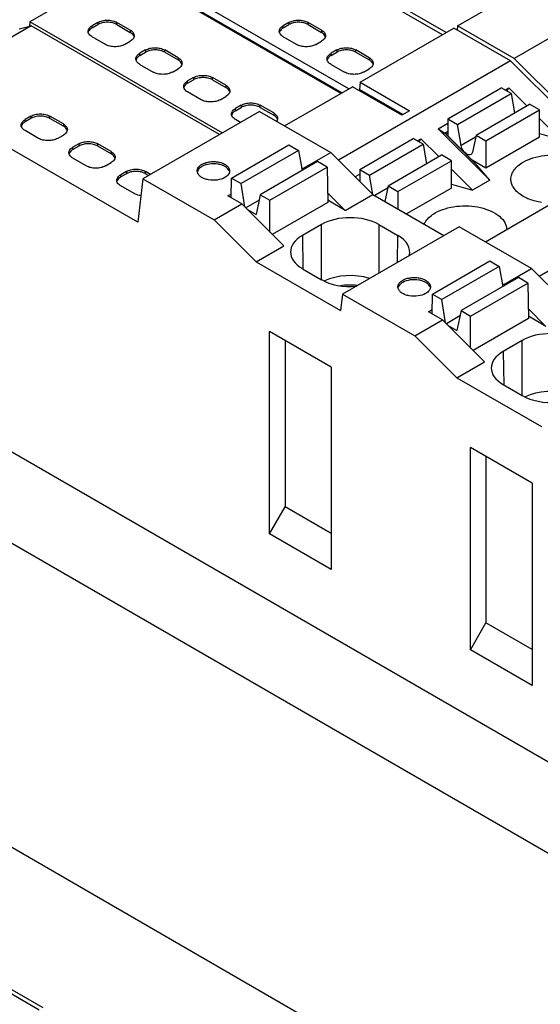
# Model space of a CAD drawing. Header units: inches. Extents: x 0 to 22, y 0 to 17.
# Tile 5 of 23: x 3.295 to 4.053, y 12.518 to 13.951. Entities that reach past the tile are written whole.
import ezdxf

# ---------------------------------------------------------------- set-up
doc = ezdxf.new("R2010")
doc.units = ezdxf.units.IN
doc.header["$LTSCALE"] = 1.21
doc.header["$MEASUREMENT"] = 0
doc.layers.get('0').update_dxf_attribs({"linetype": 'CONTINUOUS'})

msp = doc.modelspace()

# ---------------------------------------------------------------- linework, layer by layer
at = {"color": 7, "linetype": 'CONTINUOUS'}
for p, q in [((4.5165, 12.4761), (1.1402, 14.4256)), ((3.5939, 14.1114), (3.31, 13.9475)), ((3.9106, 13.9286), (3.5939, 14.1114)), ((3.9161, 13.9318), (3.5995, 14.1147)), ((4.2991, 14.0579), (4.0151, 13.894)), ((3.7742, 13.8499), (3.4838, 14.0175)), ((3.9328, 13.9415), (4.0692, 14.0202)), ((3.4726, 14.0111), (3.763, 13.8434)), ((3.4838, 14.0063), (3.7644, 13.8442)), ((3.31, 13.9475), (3.3092, 13.941)), ((3.59, 13.7858), (3.31, 13.9475)), ((3.4088, 13.9467), (3.4004, 13.9419)), ((3.4088, 13.9467), (3.4088, 13.9435)), ((3.4366, 13.9435), (3.4366, 13.9467)), ((3.4561, 13.9354), (3.4366, 13.9467)), ((3.6872, 13.9467), (3.6788, 13.9419)), ((3.6872, 13.9467), (3.6872, 13.9435)), ((3.715, 13.9435), (3.715, 13.9467)), ((3.7345, 13.9354), (3.715, 13.9467)), ((3.3118, 13.9416), (3.142, 13.8436)), ((3.2943, 13.9373), (3.3118, 13.9416)), ((3.5858, 13.7834), (3.3118, 13.9416)), ((3.3949, 13.9321), (3.3947, 13.9338)), ((3.4004, 13.9387), (3.4088, 13.9435)), ((3.4004, 13.9387), (3.4004, 13.9419)), ((3.4366, 13.9435), (3.4561, 13.9322)), ((3.4561, 13.9354), (3.4561, 13.9322)), ((3.6733, 13.9321), (3.6731, 13.9338)), ((3.6788, 13.9387), (3.6872, 13.9435)), ((3.6788, 13.9387), (3.6788, 13.9419)), ((3.715, 13.9435), (3.7345, 13.9322)), ((3.7345, 13.9354), (3.7345, 13.9322)), ((3.7909, 13.8595), (3.9273, 13.9383)), ((4.0095, 13.8908), (3.9273, 13.9383)), ((3.9328, 13.9415), (3.9321, 13.9355)), ((4.0151, 13.894), (3.9328, 13.9415)), ((3.4199, 13.9145), (3.4004, 13.9258)), ((3.4478, 13.9145), (3.4561, 13.9194)), ((3.6983, 13.9145), (3.6788, 13.9258)), ((3.7262, 13.9145), (3.7345, 13.9194)), ((3.4784, 13.9065), (3.47, 13.9017)), ((3.47, 13.8985), (3.4784, 13.9033)), ((3.47, 13.8985), (3.47, 13.9017)), ((3.4784, 13.9065), (3.4784, 13.9033)), ((3.5062, 13.9033), (3.5062, 13.9065)), ((3.5257, 13.8953), (3.5062, 13.9065)), ((3.5062, 13.9033), (3.5257, 13.892)), ((3.7568, 13.9065), (3.7484, 13.9017)), ((3.7484, 13.8985), (3.7568, 13.9033)), ((3.7484, 13.8985), (3.7484, 13.9017)), ((3.7568, 13.9065), (3.7568, 13.9033)), ((3.7846, 13.9033), (3.7846, 13.9065)), ((3.8041, 13.8953), (3.7846, 13.9065)), ((3.7846, 13.9033), (3.8041, 13.892)), ((3.4645, 13.8919), (3.4643, 13.8936)), ((3.5257, 13.8953), (3.5257, 13.892)), ((3.7429, 13.8919), (3.7427, 13.8936)), ((4.0095, 13.8908), (3.7591, 13.7462)), ((3.8041, 13.8953), (3.8041, 13.892)), ((4.0095, 13.8908), (4.109, 13.7916)), ((4.1145, 13.7948), (4.0151, 13.894)), ((3.47, 13.8856), (3.4895, 13.8744)), ((3.5174, 13.8744), (3.5257, 13.8792)), ((3.7484, 13.8856), (3.7679, 13.8744)), ((3.7958, 13.8744), (3.8041, 13.8792)), ((3.548, 13.8663), (3.5396, 13.8615)), ((3.5396, 13.8583), (3.548, 13.8631)), ((3.5396, 13.8583), (3.5396, 13.8615)), ((3.548, 13.8663), (3.548, 13.8631)), ((3.5758, 13.8631), (3.5758, 13.8663)), ((3.5953, 13.8551), (3.5758, 13.8663)), ((3.5758, 13.8631), (3.5953, 13.8519)), ((3.7909, 13.8595), (3.7897, 13.849)), ((3.7909, 13.8595), (3.8627, 13.8181)), ((3.5341, 13.8517), (3.5339, 13.8535)), ((3.5591, 13.8342), (3.5396, 13.8454)), ((3.5953, 13.8551), (3.5953, 13.8519)), ((3.6809, 13.796), (3.7797, 13.8531)), ((3.8515, 13.8116), (3.7797, 13.8531)), ((3.7883, 13.8481), (3.7897, 13.849)), ((3.8529, 13.8124), (3.7897, 13.849)), ((3.9183, 13.8065), (3.9962, 13.8515)), ((4.0105, 13.8432), (3.9962, 13.8515)), ((4.002, 13.8482), (4.0073, 13.8513)), ((4.0047, 13.8466), (4.0073, 13.8513)), ((4.0073, 13.8513), (4.0334, 13.8253)), ((3.4673, 13.6558), (3.142, 13.8436)), ((3.587, 13.8342), (3.5953, 13.839)), ((3.9326, 13.7982), (4.0105, 13.8432)), ((4.0105, 13.8432), (4.0154, 13.8149)), ((3.6443, 13.8172), (3.4744, 13.7191)), ((3.6176, 13.8261), (3.6092, 13.8213)), ((3.6092, 13.8181), (3.6176, 13.8229)), ((3.6092, 13.8181), (3.6092, 13.8213)), ((3.6176, 13.8261), (3.6176, 13.8229)), ((3.6443, 13.8172), (3.748, 13.7573)), ((3.6454, 13.8229), (3.6454, 13.8261)), ((3.6649, 13.8149), (3.6454, 13.8261)), ((3.6454, 13.8229), (3.6649, 13.8117)), ((3.8627, 13.8181), (3.8515, 13.8116)), ((3.9596, 13.7827), (4.0375, 13.8277)), ((3.9739, 13.7744), (4.0519, 13.8194)), ((4.0152, 13.8161), (4.0161, 13.8153)), ((4.0519, 13.8194), (4.0375, 13.8277)), ((4.0519, 13.7795), (4.0519, 13.8194)), ((3.3114, 13.8101), (3.303, 13.8052)), ((3.3114, 13.8068), (3.303, 13.802)), ((3.303, 13.802), (3.303, 13.8052)), ((3.3114, 13.8101), (3.3114, 13.8068)), ((3.3392, 13.8068), (3.3392, 13.8101)), ((3.3587, 13.7988), (3.3392, 13.8101)), ((3.3587, 13.7956), (3.3392, 13.8068)), ((3.6037, 13.8115), (3.6035, 13.8133)), ((3.6164, 13.8011), (3.6092, 13.8052)), ((3.6649, 13.8149), (3.6649, 13.8117)), ((3.9183, 13.8065), (3.9183, 13.7816)), ((3.9183, 13.8065), (3.9326, 13.7982)), ((4.0519, 13.8069), (4.0825, 13.7763)), ((3.2975, 13.7954), (3.2972, 13.7972)), ((3.3225, 13.7779), (3.303, 13.7892)), ((3.3587, 13.7988), (3.3587, 13.7956)), ((3.9043, 13.7918), (3.9183, 13.7999)), ((3.9043, 13.7918), (3.9141, 13.7855)), ((3.9043, 13.7918), (3.9795, 13.7168)), ((3.9183, 13.7879), (3.9141, 13.7855)), ((3.9379, 13.7674), (3.9326, 13.7982)), ((3.3503, 13.7779), (3.3587, 13.7827)), ((3.7902, 13.7326), (3.8681, 13.7776)), ((3.8825, 13.7693), (3.8681, 13.7776)), ((3.8739, 13.7743), (3.8793, 13.7774)), ((3.8767, 13.7727), (3.8793, 13.7774)), ((3.9054, 13.7514), (3.8793, 13.7774)), ((3.9608, 13.7389), (3.9141, 13.7855)), ((3.9183, 13.7856), (3.9155, 13.784)), ((3.9183, 13.7816), (3.9538, 13.7461)), ((3.9589, 13.7795), (3.9379, 13.7674)), ((3.9596, 13.7827), (3.9542, 13.7579)), ((3.9596, 13.7827), (3.9739, 13.7744)), ((4.0519, 13.7795), (3.9739, 13.7345)), ((3.9739, 13.7744), (3.9739, 13.7345)), ((4.0519, 13.785), (4.0825, 13.7763)), ((3.381, 13.7699), (3.3726, 13.7651)), ((3.381, 13.7667), (3.3726, 13.7618)), ((3.3726, 13.7618), (3.3726, 13.7651)), ((3.381, 13.7699), (3.381, 13.7667)), ((3.4088, 13.7667), (3.4088, 13.7699)), ((3.4283, 13.7586), (3.4088, 13.7699)), ((3.4283, 13.7554), (3.4088, 13.7667)), ((3.4283, 13.7586), (3.4283, 13.7554)), ((3.6037, 13.72), (3.6872, 13.7683)), ((3.7011, 13.7602), (3.6176, 13.712)), ((3.6872, 13.7683), (3.7011, 13.7602)), ((3.7011, 13.7602), (3.7062, 13.731)), ((3.8045, 13.7243), (3.8825, 13.7693)), ((3.8825, 13.7693), (3.8874, 13.741)), ((3.3671, 13.7552), (3.3668, 13.757)), ((3.3921, 13.7377), (3.3726, 13.749)), ((3.7289, 13.7442), (3.6454, 13.6959)), ((3.7076, 13.734), (3.748, 13.7573)), ((3.7429, 13.7361), (3.7289, 13.7442)), ((3.748, 13.7573), (3.8091, 13.6962)), ((3.8315, 13.7087), (3.9095, 13.7537)), ((3.8459, 13.7004), (3.9238, 13.7454)), ((3.9238, 13.7454), (3.9095, 13.7537)), ((3.9238, 13.7056), (3.9238, 13.7454)), ((3.9739, 13.7345), (3.9538, 13.7461)), ((3.4199, 13.7377), (3.4283, 13.7426)), ((3.4506, 13.7297), (3.4422, 13.7249)), ((3.4506, 13.7297), (3.4506, 13.7265)), ((3.4784, 13.7265), (3.4784, 13.7297)), ((3.4856, 13.7255), (3.4784, 13.7297)), ((3.5539, 13.7283), (3.5536, 13.7305)), ((3.6594, 13.6879), (3.7429, 13.7361)), ((3.7076, 13.734), (3.7055, 13.7352)), ((3.709, 13.7326), (3.7076, 13.734)), ((3.7429, 13.7361), (3.7436, 13.6847)), ((3.7902, 13.7326), (3.7902, 13.7152)), ((3.7902, 13.7326), (3.8045, 13.7243)), ((3.8872, 13.7422), (3.888, 13.7413)), ((3.9545, 13.7024), (3.9238, 13.7329)), ((3.9795, 13.7168), (3.9608, 13.7389)), ((3.4367, 13.7151), (3.4364, 13.7168)), ((3.4506, 13.7265), (3.4422, 13.7217)), ((3.4422, 13.7217), (3.4422, 13.7249)), ((3.4744, 13.7191), (3.4673, 13.6558)), ((3.4744, 13.7191), (3.5781, 13.6592)), ((3.4828, 13.7239), (3.4784, 13.7265)), ((3.6032, 13.6914), (3.6037, 13.72)), ((3.6037, 13.72), (3.6176, 13.712)), ((3.7833, 13.722), (3.7902, 13.7259)), ((3.8094, 13.6963), (3.8045, 13.7243)), ((3.9795, 13.7168), (3.9545, 13.7024)), ((4.0514, 13.5774), (4.3019, 13.722)), ((3.4617, 13.6975), (3.4422, 13.7088)), ((3.623, 13.6781), (3.6176, 13.712)), ((3.8308, 13.7055), (3.812, 13.6946)), ((3.8315, 13.7087), (3.8266, 13.6861)), ((3.8315, 13.7087), (3.8459, 13.7004)), ((3.8459, 13.7004), (3.8459, 13.675)), ((3.9238, 13.7056), (3.8584, 13.6678)), ((3.9238, 13.711), (3.9545, 13.7024)), ((3.5981, 13.6943), (3.6033, 13.6973)), ((3.6185, 13.6825), (3.5981, 13.6943)), ((3.6438, 13.6881), (3.6242, 13.6768)), ((3.6454, 13.6959), (3.6393, 13.6671)), ((3.6454, 13.6959), (3.6594, 13.6879)), ((3.6594, 13.6416), (3.6594, 13.6879)), ((3.769, 13.673), (3.7434, 13.6984)), ((3.769, 13.673), (3.7436, 13.6877)), ((3.769, 13.673), (3.8091, 13.6962)), ((3.8091, 13.6962), (3.9126, 13.6365)), ((3.5781, 13.6592), (3.6185, 13.6825)), ((3.6185, 13.6825), (3.6795, 13.6214)), ((3.6267, 13.6743), (3.6393, 13.6671)), ((3.7436, 13.6847), (3.6629, 13.6381)), ((3.9732, 13.6272), (4.072, 13.6843)), ((3.6393, 13.5982), (3.5781, 13.6592)), ((3.7345, 13.6525), (3.7068, 13.6365)), ((3.7345, 13.5722), (3.7345, 13.6525)), ((3.9349, 13.6493), (3.7651, 13.5513)), ((3.818, 13.6525), (3.818, 13.5819)), ((3.818, 13.6525), (3.8457, 13.6365)), ((4.0403, 13.5885), (3.9349, 13.6493)), ((3.7068, 13.6365), (3.7075, 13.5878)), ((3.8452, 13.5975), (3.8457, 13.6365)), ((3.6393, 13.5982), (3.6795, 13.6214)), ((3.6393, 13.5982), (3.7624, 13.5272)), ((3.7068, 13.5882), (3.7345, 13.5722)), ((3.896, 13.5513), (3.9795, 13.5995)), ((3.9934, 13.5915), (3.9099, 13.5432)), ((3.9795, 13.5995), (3.9934, 13.5915)), ((3.9934, 13.5915), (3.9985, 13.5622)), ((3.9999, 13.5652), (4.0403, 13.5885)), ((4.0403, 13.5885), (4.1015, 13.5275)), ((1.8331, 13.5835), (3.8236, 12.4342)), ((4.0213, 13.5754), (3.9377, 13.5272)), ((4.0352, 13.5673), (4.0213, 13.5754)), ((3.8462, 13.5595), (3.8459, 13.5617)), ((3.9517, 13.5191), (4.0352, 13.5673)), ((3.9999, 13.5652), (3.9978, 13.5664)), ((4.0013, 13.5638), (3.9999, 13.5652)), ((4.0352, 13.5673), (4.036, 13.5159)), ((3.7651, 13.5513), (3.7624, 13.5272)), ((3.7651, 13.5513), (3.8705, 13.4905)), ((3.8955, 13.5226), (3.896, 13.5513)), ((3.896, 13.5513), (3.9099, 13.5432)), ((3.9153, 13.5093), (3.9099, 13.5432)), ((3.8904, 13.5256), (3.8956, 13.5286)), ((4.0613, 13.5043), (4.0357, 13.5296)), ((3.9108, 13.5138), (3.8904, 13.5256)), ((3.9361, 13.5194), (3.9165, 13.5081)), ((3.9377, 13.5272), (3.9316, 13.4983)), ((3.9377, 13.5272), (3.9517, 13.5191)), ((3.9517, 13.4728), (3.9517, 13.5191)), ((4.036, 13.5159), (3.9552, 13.4693)), ((4.0613, 13.5043), (4.0359, 13.5189)), ((3.8705, 13.4905), (3.9108, 13.5138)), ((3.9108, 13.5138), (3.9718, 13.4526)), ((3.919, 13.5055), (3.9316, 13.4983)), ((3.659, 13.2021), (3.659, 13.4969)), ((3.7488, 13.445), (3.659, 13.4969)), ((3.9316, 13.4294), (3.8705, 13.4905)), ((3.6816, 13.4838), (3.6816, 13.2414)), ((4.0268, 13.4837), (3.9991, 13.4677)), ((4.0268, 13.4035), (4.0268, 13.4837)), ((3.9991, 13.4677), (3.9998, 13.419)), ((3.7488, 13.445), (3.7488, 13.1502)), ((3.9316, 13.4294), (3.9718, 13.4526)), ((3.0803, 13.4388), (4.6393, 12.5387)), ((3.9316, 13.4294), (4.0547, 13.3584)), ((3.9991, 13.4195), (4.0268, 13.4035)), ((4.0411, 13.2762), (3.9513, 13.3281)), ((3.9513, 13.0333), (3.9513, 13.3281)), ((3.9739, 13.315), (3.9739, 13.0726)), ((4.0411, 13.2762), (4.0411, 12.9814)), ((3.659, 13.2021), (3.6816, 13.2414)), ((3.7488, 13.2026), (3.6816, 13.2414)), ((3.7488, 13.1502), (3.659, 13.2021)), ((3.9513, 13.0333), (3.9739, 13.0726)), ((4.0411, 13.0338), (3.9739, 13.0726)), ((3.3237, 12.5091), (2.372, 13.0586)), ((3.3293, 12.5123), (2.3776, 13.0618)), ((4.0411, 12.9814), (3.9513, 13.0333))]:
    msp.add_line(p, q, dxfattribs=at)
msp.add_arc((3.7763, 13.4587), 0.1057, 84.4371, 97.7169, dxfattribs=at)
for centre, ratio, start_param, end_param in [((3.7763, 13.6283), 0.577431, 0.785436, 2.356156), ((3.7486, 13.6124), 0.577343, 2.356233, 3.926953), ((3.804, 13.6124), 0.577343, 6.130061, 7.068545), ((3.7763, 13.5964), 0.577431, -2.356156, -1.417043), ((3.7763, 13.544), 0.577431, 1.074618, 2.257669), ((4.0686, 13.4596), 0.577431, 0.785436, 2.356156), ((4.0409, 13.4436), 0.577343, 2.356233, 3.926953), ((4.0686, 13.4276), 0.577431, -2.356156, -1.417043), ((4.0686, 13.3753), 0.577431, 1.074618, 2.257669)]:
    msp.add_ellipse(centre, major_axis=(0.0591, 0), ratio=ratio, start_param=start_param, end_param=end_param, dxfattribs=at)
for points, knots in [([(3.4088, 13.9467), (3.4108, 13.9478), (3.4154, 13.9495), (3.4227, 13.9503), (3.4301, 13.9495), (3.4347, 13.9478), (3.4366, 13.9467)], [0, 0, 0, 0, 0.237254, 0.5, 0.762746, 1, 1, 1, 1]), ([(3.4366, 13.9435), (3.4347, 13.9446), (3.4301, 13.9463), (3.4227, 13.9471), (3.4154, 13.9463), (3.4108, 13.9446), (3.4088, 13.9435)], [0, 0, 0, 0, 0.237254, 0.5, 0.762746, 1, 1, 1, 1]), ([(3.6872, 13.9467), (3.6892, 13.9478), (3.6938, 13.9495), (3.7011, 13.9503), (3.7085, 13.9495), (3.7131, 13.9478), (3.715, 13.9467)], [0, 0, 0, 0, 0.237254, 0.5, 0.762746, 1, 1, 1, 1]), ([(3.715, 13.9435), (3.7131, 13.9446), (3.7085, 13.9463), (3.7011, 13.9471), (3.6938, 13.9463), (3.6892, 13.9446), (3.6872, 13.9435)], [0, 0, 0, 0, 0.237254, 0.5, 0.762746, 1, 1, 1, 1]), ([(3.3947, 13.9338), (3.3947, 13.9346), (3.395, 13.9361), (3.3966, 13.9392), (3.3988, 13.9409), (3.4004, 13.9419)], [0, 0, 0, 0, 0.218409, 0.452256, 1, 1, 1, 1]), ([(3.4004, 13.9387), (3.3998, 13.9383), (3.3974, 13.9367), (3.3955, 13.9343), (3.3949, 13.9324)], [0, 0, 0, 0, 0.286027, 1, 1, 1, 1]), ([(3.4004, 13.9258), (3.3998, 13.9262), (3.3974, 13.9277), (3.3955, 13.9301), (3.3949, 13.9321)], [0, 0, 0, 0, 0.286027, 1, 1, 1, 1]), ([(3.4561, 13.9354), (3.4578, 13.9345), (3.46, 13.9328), (3.4616, 13.9297), (3.4619, 13.9282), (3.4619, 13.9274)], [0, 0, 0, 0, 0.547744, 0.781591, 1, 1, 1, 1]), ([(3.4598, 13.9293), (3.4595, 13.9296), (3.4584, 13.9307), (3.4572, 13.9316), (3.4561, 13.9322)], [0, 0, 0, 0, 0.234325, 1, 1, 1, 1]), ([(3.6731, 13.9338), (3.6731, 13.9346), (3.6733, 13.9361), (3.675, 13.9392), (3.6772, 13.9409), (3.6788, 13.9419)], [0, 0, 0, 0, 0.218409, 0.452256, 1, 1, 1, 1]), ([(3.6788, 13.9387), (3.6781, 13.9383), (3.6758, 13.9367), (3.6738, 13.9343), (3.6733, 13.9324)], [0, 0, 0, 0, 0.286027, 1, 1, 1, 1]), ([(3.6788, 13.9258), (3.6781, 13.9262), (3.6758, 13.9277), (3.6738, 13.9301), (3.6733, 13.9321)], [0, 0, 0, 0, 0.286027, 1, 1, 1, 1]), ([(3.7345, 13.9354), (3.7361, 13.9345), (3.7383, 13.9328), (3.74, 13.9297), (3.7403, 13.9282), (3.7403, 13.9274)], [0, 0, 0, 0, 0.547744, 0.781591, 1, 1, 1, 1]), ([(3.7381, 13.9293), (3.7379, 13.9296), (3.7368, 13.9307), (3.7355, 13.9316), (3.7345, 13.9322)], [0, 0, 0, 0, 0.234325, 1, 1, 1, 1]), ([(3.4598, 13.9223), (3.4595, 13.922), (3.4584, 13.9209), (3.4572, 13.92), (3.4561, 13.9194)], [0, 0, 0, 0, 0.234325, 1, 1, 1, 1]), ([(3.4617, 13.9258), (3.4616, 13.9261), (3.4612, 13.9274), (3.4604, 13.9286), (3.4598, 13.9293)], [0, 0, 0, 0, 0.237067, 1, 1, 1, 1]), ([(3.4619, 13.9274), (3.4619, 13.9265), (3.4615, 13.9246), (3.4604, 13.923), (3.4598, 13.9223)], [0, 0, 0, 0, 0.47659, 1, 1, 1, 1]), ([(3.7381, 13.9223), (3.7379, 13.922), (3.7368, 13.9209), (3.7355, 13.92), (3.7345, 13.9194)], [0, 0, 0, 0, 0.234325, 1, 1, 1, 1]), ([(3.7401, 13.9258), (3.74, 13.9261), (3.7396, 13.9274), (3.7388, 13.9286), (3.7381, 13.9293)], [0, 0, 0, 0, 0.237067, 1, 1, 1, 1]), ([(3.7403, 13.9274), (3.7403, 13.9265), (3.7399, 13.9246), (3.7388, 13.923), (3.7381, 13.9223)], [0, 0, 0, 0, 0.47659, 1, 1, 1, 1]), ([(3.4478, 13.9145), (3.4458, 13.9134), (3.4412, 13.9117), (3.4339, 13.9109), (3.4265, 13.9117), (3.4219, 13.9134), (3.4199, 13.9145)], [0, 0, 0, 0, 0.237254, 0.5, 0.762746, 1, 1, 1, 1]), ([(3.4643, 13.8936), (3.4643, 13.8944), (3.4646, 13.896), (3.4662, 13.899), (3.4684, 13.9007), (3.47, 13.9017)], [0, 0, 0, 0, 0.218409, 0.452256, 1, 1, 1, 1]), ([(3.4784, 13.9065), (3.4804, 13.9076), (3.485, 13.9093), (3.4923, 13.9101), (3.4997, 13.9093), (3.5043, 13.9076), (3.5062, 13.9065)], [0, 0, 0, 0, 0.237254, 0.5, 0.762746, 1, 1, 1, 1]), ([(3.5062, 13.9033), (3.5043, 13.9044), (3.4997, 13.9061), (3.4923, 13.9069), (3.485, 13.9061), (3.4804, 13.9044), (3.4784, 13.9033)], [0, 0, 0, 0, 0.237254, 0.5, 0.762746, 1, 1, 1, 1]), ([(3.7262, 13.9145), (3.7242, 13.9134), (3.7196, 13.9117), (3.7122, 13.9109), (3.7049, 13.9117), (3.7003, 13.9134), (3.6983, 13.9145)], [0, 0, 0, 0, 0.237254, 0.5, 0.762746, 1, 1, 1, 1]), ([(3.7427, 13.8936), (3.7427, 13.8944), (3.7429, 13.896), (3.7446, 13.899), (3.7468, 13.9007), (3.7484, 13.9017)], [0, 0, 0, 0, 0.218409, 0.452256, 1, 1, 1, 1]), ([(3.7568, 13.9065), (3.7588, 13.9076), (3.7634, 13.9093), (3.7707, 13.9101), (3.7781, 13.9093), (3.7826, 13.9076), (3.7846, 13.9065)], [0, 0, 0, 0, 0.237254, 0.5, 0.762746, 1, 1, 1, 1]), ([(3.7846, 13.9033), (3.7826, 13.9044), (3.7781, 13.9061), (3.7707, 13.9069), (3.7634, 13.9061), (3.7588, 13.9044), (3.7568, 13.9033)], [0, 0, 0, 0, 0.237254, 0.5, 0.762746, 1, 1, 1, 1]), ([(3.47, 13.8985), (3.4693, 13.8981), (3.467, 13.8965), (3.4651, 13.8941), (3.4645, 13.8922)], [0, 0, 0, 0, 0.286027, 1, 1, 1, 1]), ([(3.47, 13.8856), (3.4693, 13.886), (3.467, 13.8876), (3.4651, 13.8899), (3.4645, 13.8919)], [0, 0, 0, 0, 0.286027, 1, 1, 1, 1]), ([(3.5257, 13.8953), (3.5274, 13.8943), (3.5296, 13.8926), (3.5312, 13.8895), (3.5315, 13.888), (3.5315, 13.8872)], [0, 0, 0, 0, 0.547744, 0.781591, 1, 1, 1, 1]), ([(3.5294, 13.8892), (3.5291, 13.8894), (3.528, 13.8905), (3.5268, 13.8914), (3.5257, 13.892)], [0, 0, 0, 0, 0.234325, 1, 1, 1, 1]), ([(3.5313, 13.8856), (3.5312, 13.8859), (3.5308, 13.8872), (3.53, 13.8884), (3.5294, 13.8892)], [0, 0, 0, 0, 0.237067, 1, 1, 1, 1]), ([(3.5315, 13.8872), (3.5315, 13.8863), (3.5311, 13.8844), (3.53, 13.8828), (3.5294, 13.8821)], [0, 0, 0, 0, 0.47659, 1, 1, 1, 1]), ([(3.7484, 13.8985), (3.7477, 13.8981), (3.7454, 13.8965), (3.7434, 13.8941), (3.7429, 13.8922)], [0, 0, 0, 0, 0.286027, 1, 1, 1, 1]), ([(3.7484, 13.8856), (3.7477, 13.886), (3.7454, 13.8876), (3.7434, 13.8899), (3.7429, 13.8919)], [0, 0, 0, 0, 0.286027, 1, 1, 1, 1]), ([(3.8041, 13.8953), (3.8057, 13.8943), (3.8079, 13.8926), (3.8096, 13.8895), (3.8099, 13.888), (3.8099, 13.8872)], [0, 0, 0, 0, 0.547744, 0.781591, 1, 1, 1, 1]), ([(3.8077, 13.8892), (3.8075, 13.8894), (3.8064, 13.8905), (3.8051, 13.8914), (3.8041, 13.892)], [0, 0, 0, 0, 0.234325, 1, 1, 1, 1]), ([(3.8097, 13.8856), (3.8096, 13.8859), (3.8092, 13.8872), (3.8084, 13.8884), (3.8077, 13.8892)], [0, 0, 0, 0, 0.237067, 1, 1, 1, 1]), ([(3.8099, 13.8872), (3.8099, 13.8863), (3.8095, 13.8844), (3.8084, 13.8828), (3.8077, 13.8821)], [0, 0, 0, 0, 0.47659, 1, 1, 1, 1]), ([(3.5174, 13.8744), (3.5154, 13.8732), (3.5108, 13.8716), (3.5035, 13.8708), (3.4961, 13.8716), (3.4915, 13.8732), (3.4895, 13.8744)], [0, 0, 0, 0, 0.237254, 0.5, 0.762746, 1, 1, 1, 1]), ([(3.5294, 13.8821), (3.5291, 13.8818), (3.528, 13.8807), (3.5268, 13.8798), (3.5257, 13.8792)], [0, 0, 0, 0, 0.234325, 1, 1, 1, 1]), ([(3.7958, 13.8744), (3.7938, 13.8732), (3.7892, 13.8716), (3.7818, 13.8708), (3.7745, 13.8716), (3.7699, 13.8732), (3.7679, 13.8744)], [0, 0, 0, 0, 0.237254, 0.5, 0.762746, 1, 1, 1, 1]), ([(3.8077, 13.8821), (3.8075, 13.8818), (3.8064, 13.8807), (3.8051, 13.8798), (3.8041, 13.8792)], [0, 0, 0, 0, 0.234325, 1, 1, 1, 1]), ([(3.5339, 13.8535), (3.5339, 13.8542), (3.5342, 13.8558), (3.5358, 13.8588), (3.538, 13.8606), (3.5396, 13.8615)], [0, 0, 0, 0, 0.218409, 0.452256, 1, 1, 1, 1]), ([(3.5396, 13.8583), (3.5389, 13.8579), (3.5366, 13.8563), (3.5346, 13.854), (3.5341, 13.852)], [0, 0, 0, 0, 0.286027, 1, 1, 1, 1]), ([(3.548, 13.8663), (3.55, 13.8675), (3.5546, 13.8691), (3.5619, 13.8699), (3.5693, 13.8691), (3.5739, 13.8675), (3.5758, 13.8663)], [0, 0, 0, 0, 0.237254, 0.5, 0.762746, 1, 1, 1, 1]), ([(3.5758, 13.8631), (3.5739, 13.8642), (3.5693, 13.8659), (3.5619, 13.8667), (3.5546, 13.8659), (3.55, 13.8642), (3.548, 13.8631)], [0, 0, 0, 0, 0.237254, 0.5, 0.762746, 1, 1, 1, 1]), ([(3.5396, 13.8454), (3.5389, 13.8458), (3.5366, 13.8474), (3.5346, 13.8497), (3.5341, 13.8517)], [0, 0, 0, 0, 0.286027, 1, 1, 1, 1]), ([(3.5953, 13.8551), (3.5969, 13.8541), (3.5991, 13.8524), (3.6008, 13.8493), (3.6011, 13.8478), (3.6011, 13.847)], [0, 0, 0, 0, 0.547744, 0.781591, 1, 1, 1, 1]), ([(3.599, 13.849), (3.5987, 13.8492), (3.5976, 13.8504), (3.5963, 13.8513), (3.5953, 13.8519)], [0, 0, 0, 0, 0.234325, 1, 1, 1, 1]), ([(3.6009, 13.8454), (3.6008, 13.8457), (3.6004, 13.847), (3.5996, 13.8482), (3.599, 13.849)], [0, 0, 0, 0, 0.237067, 1, 1, 1, 1]), ([(3.6011, 13.847), (3.6011, 13.8461), (3.6007, 13.8442), (3.5996, 13.8426), (3.599, 13.8419)], [0, 0, 0, 0, 0.47659, 1, 1, 1, 1]), ([(3.587, 13.8342), (3.585, 13.833), (3.5804, 13.8314), (3.5731, 13.8306), (3.5657, 13.8314), (3.5611, 13.833), (3.5591, 13.8342)], [0, 0, 0, 0, 0.237254, 0.5, 0.762746, 1, 1, 1, 1]), ([(3.599, 13.8419), (3.5987, 13.8416), (3.5976, 13.8405), (3.5963, 13.8396), (3.5953, 13.839)], [0, 0, 0, 0, 0.234325, 1, 1, 1, 1]), ([(3.6176, 13.8261), (3.6196, 13.8273), (3.6242, 13.8289), (3.6315, 13.8297), (3.6389, 13.8289), (3.6435, 13.8273), (3.6454, 13.8261)], [0, 0, 0, 0, 0.237254, 0.5, 0.762746, 1, 1, 1, 1]), ([(3.6035, 13.8133), (3.6035, 13.814), (3.6038, 13.8156), (3.6054, 13.8186), (3.6076, 13.8204), (3.6092, 13.8213)], [0, 0, 0, 0, 0.218409, 0.452256, 1, 1, 1, 1]), ([(3.6092, 13.8181), (3.6085, 13.8177), (3.6062, 13.8162), (3.6042, 13.8138), (3.6037, 13.8118)], [0, 0, 0, 0, 0.286027, 1, 1, 1, 1]), ([(3.6454, 13.8229), (3.6435, 13.8241), (3.6389, 13.8257), (3.6315, 13.8265), (3.6242, 13.8257), (3.6196, 13.8241), (3.6176, 13.8229)], [0, 0, 0, 0, 0.237254, 0.5, 0.762746, 1, 1, 1, 1]), ([(3.2972, 13.7972), (3.2972, 13.798), (3.2975, 13.7995), (3.2992, 13.8026), (3.3014, 13.8043), (3.303, 13.8052)], [0, 0, 0, 0, 0.218409, 0.452256, 1, 1, 1, 1]), ([(3.303, 13.802), (3.3023, 13.8016), (3.3, 13.8001), (3.298, 13.7977), (3.2975, 13.7958)], [0, 0, 0, 0, 0.286027, 1, 1, 1, 1]), ([(3.3114, 13.8101), (3.3133, 13.8112), (3.3179, 13.8129), (3.3253, 13.8137), (3.3326, 13.8129), (3.3372, 13.8112), (3.3392, 13.8101)], [0, 0, 0, 0, 0.237254, 0.5, 0.762746, 1, 1, 1, 1]), ([(3.3392, 13.8068), (3.3372, 13.808), (3.3326, 13.8097), (3.3253, 13.8105), (3.3179, 13.8097), (3.3133, 13.808), (3.3114, 13.8068)], [0, 0, 0, 0, 0.237254, 0.5, 0.762746, 1, 1, 1, 1]), ([(3.6092, 13.8052), (3.6085, 13.8056), (3.6062, 13.8072), (3.6042, 13.8096), (3.6037, 13.8115)], [0, 0, 0, 0, 0.286027, 1, 1, 1, 1]), ([(3.6649, 13.8149), (3.6665, 13.8139), (3.6687, 13.8122), (3.6704, 13.8092), (3.6707, 13.8076), (3.6707, 13.8068)], [0, 0, 0, 0, 0.547744, 0.781591, 1, 1, 1, 1]), ([(3.6685, 13.8088), (3.6683, 13.8091), (3.6672, 13.8102), (3.6659, 13.8111), (3.6649, 13.8117)], [0, 0, 0, 0, 0.234325, 1, 1, 1, 1]), ([(3.6705, 13.8052), (3.6704, 13.8056), (3.67, 13.8068), (3.6692, 13.808), (3.6685, 13.8088)], [0, 0, 0, 0, 0.237067, 1, 1, 1, 1]), ([(3.6707, 13.8068), (3.6707, 13.8065), (3.6706, 13.805), (3.67, 13.8037), (3.6694, 13.8027)], [0, 0, 0, 0, 0.241735, 1, 1, 1, 1]), ([(3.303, 13.7892), (3.3023, 13.7896), (3.3, 13.7911), (3.298, 13.7935), (3.2975, 13.7954)], [0, 0, 0, 0, 0.286027, 1, 1, 1, 1]), ([(3.3587, 13.7988), (3.3603, 13.7979), (3.3625, 13.7961), (3.3642, 13.7931), (3.3645, 13.7915), (3.3645, 13.7908)], [0, 0, 0, 0, 0.547744, 0.781591, 1, 1, 1, 1]), ([(3.3623, 13.7927), (3.3621, 13.793), (3.361, 13.7941), (3.3597, 13.795), (3.3587, 13.7956)], [0, 0, 0, 0, 0.234325, 1, 1, 1, 1]), ([(3.3643, 13.7892), (3.3642, 13.7895), (3.3638, 13.7908), (3.363, 13.7919), (3.3623, 13.7927)], [0, 0, 0, 0, 0.237067, 1, 1, 1, 1]), ([(3.3645, 13.7908), (3.3645, 13.7899), (3.364, 13.788), (3.363, 13.7864), (3.3623, 13.7856)], [0, 0, 0, 0, 0.47659, 1, 1, 1, 1]), ([(3.3503, 13.7779), (3.3484, 13.7768), (3.3438, 13.7751), (3.3364, 13.7743), (3.3291, 13.7751), (3.3245, 13.7768), (3.3225, 13.7779)], [0, 0, 0, 0, 0.237254, 0.5, 0.762746, 1, 1, 1, 1]), ([(3.3623, 13.7856), (3.3621, 13.7854), (3.361, 13.7842), (3.3597, 13.7833), (3.3587, 13.7827)], [0, 0, 0, 0, 0.234325, 1, 1, 1, 1]), ([(3.381, 13.7699), (3.3829, 13.771), (3.3875, 13.7727), (3.3949, 13.7735), (3.4022, 13.7727), (3.4068, 13.771), (3.4088, 13.7699)], [0, 0, 0, 0, 0.237254, 0.5, 0.762746, 1, 1, 1, 1]), ([(3.3668, 13.757), (3.3668, 13.7578), (3.3671, 13.7593), (3.3688, 13.7624), (3.371, 13.7641), (3.3726, 13.7651)], [0, 0, 0, 0, 0.218409, 0.452256, 1, 1, 1, 1]), ([(3.3726, 13.7618), (3.3719, 13.7614), (3.3696, 13.7599), (3.3676, 13.7575), (3.3671, 13.7556)], [0, 0, 0, 0, 0.286027, 1, 1, 1, 1]), ([(3.4088, 13.7667), (3.4068, 13.7678), (3.4022, 13.7695), (3.3949, 13.7703), (3.3875, 13.7695), (3.3829, 13.7678), (3.381, 13.7667)], [0, 0, 0, 0, 0.237254, 0.5, 0.762746, 1, 1, 1, 1]), ([(3.4283, 13.7586), (3.4299, 13.7577), (3.4321, 13.756), (3.4338, 13.7529), (3.4341, 13.7513), (3.4341, 13.7506)], [0, 0, 0, 0, 0.547744, 0.781591, 1, 1, 1, 1]), ([(3.9461, 13.7551), (3.944, 13.7563), (3.9404, 13.7601), (3.9384, 13.7648), (3.9379, 13.7674)], [0, 0, 0, 0, 0.487733, 1, 1, 1, 1]), ([(3.9542, 13.7579), (3.9541, 13.7572), (3.9536, 13.7559), (3.9526, 13.7548), (3.952, 13.7545)], [0, 0, 0, 0, 0.531519, 1, 1, 1, 1]), ([(3.3726, 13.749), (3.3719, 13.7494), (3.3696, 13.7509), (3.3676, 13.7533), (3.3671, 13.7552)], [0, 0, 0, 0, 0.286027, 1, 1, 1, 1]), ([(3.4319, 13.7525), (3.4317, 13.7528), (3.4306, 13.7539), (3.4293, 13.7548), (3.4283, 13.7554)], [0, 0, 0, 0, 0.234325, 1, 1, 1, 1]), ([(3.4319, 13.7454), (3.4317, 13.7452), (3.4306, 13.7441), (3.4293, 13.7431), (3.4283, 13.7426)], [0, 0, 0, 0, 0.234325, 1, 1, 1, 1]), ([(3.4339, 13.749), (3.4338, 13.7493), (3.4334, 13.7506), (3.4326, 13.7518), (3.4319, 13.7525)], [0, 0, 0, 0, 0.237067, 1, 1, 1, 1]), ([(3.4341, 13.7506), (3.4341, 13.7497), (3.4336, 13.7478), (3.4326, 13.7462), (3.4319, 13.7454)], [0, 0, 0, 0, 0.47659, 1, 1, 1, 1]), ([(3.5605, 13.7401), (3.5623, 13.7411), (3.5662, 13.7428), (3.5727, 13.7441), (3.5795, 13.7443), (3.5861, 13.7433), (3.5921, 13.7413), (3.5968, 13.7385), (3.6, 13.7348), (3.6008, 13.7319), (3.6008, 13.7305)], [0, 0, 0, 0, 0.128821, 0.270586, 0.41788, 0.562371, 0.696184, 0.813578, 0.913053, 1, 1, 1, 1]), ([(3.952, 13.7545), (3.9512, 13.754), (3.949, 13.7537), (3.9471, 13.7545), (3.9461, 13.7551)], [0, 0, 0, 0, 0.449117, 1, 1, 1, 1]), ([(4.0103, 13.7184), (4.0103, 13.7208), (4.0112, 13.7256), (4.0149, 13.7324), (4.0207, 13.7385), (4.0255, 13.7418), (4.0282, 13.7434)], [0, 0, 0, 0, 0.217787, 0.450917, 0.710299, 1, 1, 1, 1]), ([(4.0282, 13.7434), (4.0327, 13.7459), (4.0428, 13.7501), (4.0594, 13.7535), (4.0769, 13.754), (4.0939, 13.7517), (4.1092, 13.7467), (4.1215, 13.7394), (4.1288, 13.7314), (4.1318, 13.7243), (4.1323, 13.7208), (4.1324, 13.7191)], [0, 0, 0, 0, 0.128374, 0.269566, 0.416399, 0.56063, 0.694506, 0.812286, 0.912275, 0.957104, 1, 1, 1, 1]), ([(3.4199, 13.7377), (3.418, 13.7366), (3.4134, 13.7349), (3.406, 13.7341), (3.3987, 13.7349), (3.3941, 13.7366), (3.3921, 13.7377)], [0, 0, 0, 0, 0.237254, 0.5, 0.762746, 1, 1, 1, 1]), ([(3.4506, 13.7297), (3.4525, 13.7308), (3.4571, 13.7325), (3.4645, 13.7333), (3.4718, 13.7325), (3.4764, 13.7308), (3.4784, 13.7297)], [0, 0, 0, 0, 0.237254, 0.5, 0.762746, 1, 1, 1, 1]), ([(3.4784, 13.7265), (3.4764, 13.7276), (3.4718, 13.7293), (3.4645, 13.7301), (3.4571, 13.7293), (3.4525, 13.7276), (3.4506, 13.7265)], [0, 0, 0, 0, 0.237254, 0.5, 0.762746, 1, 1, 1, 1]), ([(3.5536, 13.7305), (3.5536, 13.7314), (3.5539, 13.7333), (3.5554, 13.7359), (3.5576, 13.7382), (3.5595, 13.7395), (3.5605, 13.7401)], [0, 0, 0, 0, 0.217728, 0.45088, 0.710473, 1, 1, 1, 1]), ([(3.5605, 13.7369), (3.5589, 13.736), (3.5561, 13.7339), (3.5543, 13.7309), (3.5539, 13.7294)], [0, 0, 0, 0, 0.543897, 1, 1, 1, 1]), ([(3.6003, 13.7301), (3.5993, 13.7328), (3.5956, 13.7363), (3.5896, 13.7391), (3.5818, 13.741), (3.5717, 13.7411), (3.5638, 13.7388), (3.5605, 13.7369)], [0, 0, 0, 0, 0.196317, 0.319125, 0.454581, 0.739385, 1, 1, 1, 1]), ([(3.6008, 13.7305), (3.6008, 13.7298), (3.6007, 13.7288), (3.6004, 13.7279), (3.6003, 13.7276)], [0, 0, 0, 0, 0.744911, 1, 1, 1, 1]), ([(3.4364, 13.7168), (3.4364, 13.7176), (3.4367, 13.7191), (3.4384, 13.7222), (3.4406, 13.7239), (3.4422, 13.7249)], [0, 0, 0, 0, 0.218409, 0.452256, 1, 1, 1, 1]), ([(3.4422, 13.7217), (3.4415, 13.7213), (3.4392, 13.7197), (3.4372, 13.7173), (3.4367, 13.7154)], [0, 0, 0, 0, 0.286027, 1, 1, 1, 1]), ([(3.4422, 13.7088), (3.4415, 13.7092), (3.4392, 13.7107), (3.4372, 13.7131), (3.4367, 13.7151)], [0, 0, 0, 0, 0.286027, 1, 1, 1, 1]), ([(3.5939, 13.7208), (3.5905, 13.7189), (3.5825, 13.7166), (3.5722, 13.7168), (3.5643, 13.7189), (3.5594, 13.7213), (3.5558, 13.7244), (3.5543, 13.727), (3.5539, 13.7283)], [0, 0, 0, 0, 0.262174, 0.547968, 0.682974, 0.804507, 0.909638, 1, 1, 1, 1]), ([(3.6003, 13.7276), (3.6001, 13.727), (3.5986, 13.7242), (3.596, 13.7221), (3.5939, 13.7208)], [0, 0, 0, 0, 0.222839, 1, 1, 1, 1]), ([(4.055, 13.6845), (4.0489, 13.6855), (4.0376, 13.6884), (4.0249, 13.695), (4.0174, 13.7016), (4.0134, 13.7069), (4.0109, 13.7126), (4.0103, 13.7165), (4.0103, 13.7184)], [0, 0, 0, 0, 0.306979, 0.577307, 0.69628, 0.804701, 0.904714, 1, 1, 1, 1]), ([(3.4716, 13.6945), (3.4707, 13.6946), (3.4673, 13.6951), (3.4639, 13.6963), (3.4617, 13.6975)], [0, 0, 0, 0, 0.266877, 1, 1, 1, 1]), ([(3.9002, 13.6694), (3.9046, 13.672), (3.9148, 13.6762), (3.9313, 13.6795), (3.9488, 13.6801), (3.9659, 13.6778), (3.9811, 13.6728), (3.9934, 13.6655), (4.0007, 13.6574), (4.0037, 13.6504), (4.0043, 13.6469), (4.0043, 13.6451)], [0, 0, 0, 0, 0.128374, 0.269566, 0.416399, 0.56063, 0.694506, 0.812286, 0.912275, 0.957104, 1, 1, 1, 1]), ([(3.8841, 13.6529), (3.8847, 13.6545), (3.8886, 13.6613), (3.8949, 13.6664), (3.9002, 13.6694)], [0, 0, 0, 0, 0.223792, 1, 1, 1, 1]), ([(3.8459, 13.5617), (3.8459, 13.5626), (3.8462, 13.5645), (3.8477, 13.5671), (3.8499, 13.5695), (3.8518, 13.5708), (3.8528, 13.5714)], [0, 0, 0, 0, 0.217728, 0.45088, 0.710473, 1, 1, 1, 1]), ([(3.8528, 13.5714), (3.8546, 13.5724), (3.8585, 13.574), (3.865, 13.5753), (3.8718, 13.5755), (3.8785, 13.5746), (3.8844, 13.5726), (3.8891, 13.5697), (3.8923, 13.566), (3.8932, 13.5631), (3.8932, 13.5617)], [0, 0, 0, 0, 0.128826, 0.270598, 0.417911, 0.562404, 0.696203, 0.813588, 0.913059, 1, 1, 1, 1]), ([(3.8926, 13.5614), (3.8916, 13.5641), (3.8879, 13.5676), (3.8819, 13.5703), (3.8741, 13.5723), (3.864, 13.5724), (3.8561, 13.5701), (3.8528, 13.5681)], [0, 0, 0, 0, 0.196304, 0.319109, 0.454564, 0.739376, 1, 1, 1, 1]), ([(3.8528, 13.5681), (3.8512, 13.5672), (3.8484, 13.5651), (3.8466, 13.5621), (3.8462, 13.5606)], [0, 0, 0, 0, 0.543897, 1, 1, 1, 1]), ([(3.8862, 13.5521), (3.8829, 13.5501), (3.8748, 13.5478), (3.8645, 13.548), (3.8566, 13.5501), (3.8517, 13.5525), (3.8481, 13.5556), (3.8466, 13.5582), (3.8462, 13.5595)], [0, 0, 0, 0, 0.262174, 0.547968, 0.682974, 0.804507, 0.909638, 1, 1, 1, 1]), ([(3.8926, 13.5589), (3.8924, 13.5582), (3.8909, 13.5554), (3.8884, 13.5533), (3.8862, 13.5521)], [0, 0, 0, 0, 0.222833, 1, 1, 1, 1]), ([(3.8932, 13.5617), (3.8932, 13.561), (3.893, 13.56), (3.8927, 13.5591), (3.8926, 13.5589)], [0, 0, 0, 0, 0.744893, 1, 1, 1, 1])]:
    msp.add_open_spline(points, degree=3, knots=knots, dxfattribs=at)

doc.saveas('drawing.dxf')
